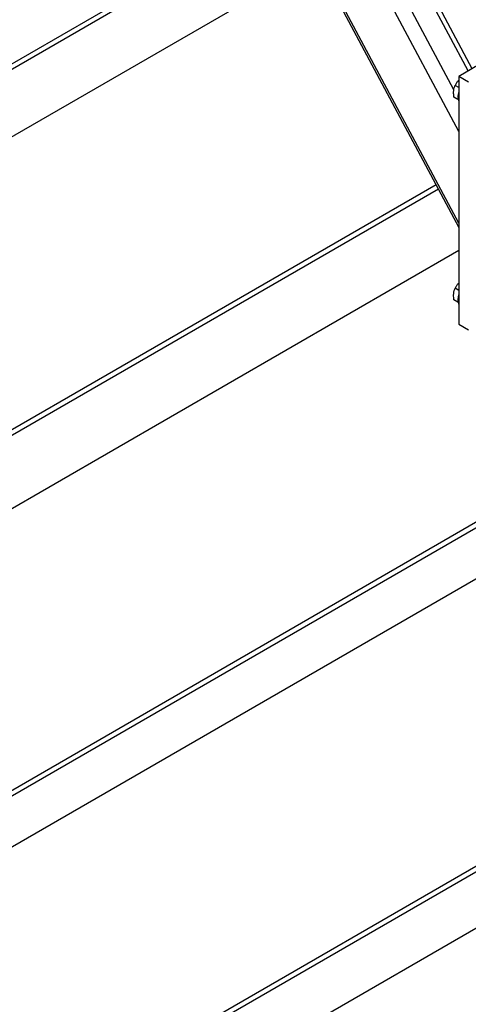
# Model space of a CAD drawing. Header units: millimetres. Extents: x 0 to 841, y 0 to 594.
# Tile 57 of 84: x 707 to 716, y 298 to 318. Entities that reach past the tile are written whole.
import ezdxf

# ---------------------------------------------------------------- set-up
doc = ezdxf.new("R2010")
doc.units = ezdxf.units.MM
doc.layers.add('TRAIT-FORT', color=4, linetype='Continuous', lineweight=25)

msp = doc.modelspace()

# ---------------------------------------------------------------- linework, layer by layer
at = {"layer": 'TRAIT-FORT', "color": 4, "linetype": 'Continuous', "lineweight": 25}
for p, q in [((811.036, 362.668), (629.209, 257.702)), ((811.137, 362.61), (629.31, 257.643)), ((629.31, 256.593), (811.137, 361.56)), ((635.371, 254.144), (817.198, 359.111)), ((635.472, 254.086), (817.299, 359.053)), ((635.472, 252.92), (817.299, 357.886)), ((708.862, 327.823), (716.137, 314.196)), ((716.137, 314.285), (708.93, 327.783)), ((716.137, 316.179), (710.392, 326.939)), ((716.036, 317.045), (710.914, 326.638)), ((716.33, 317.435), (711.64, 326.219)), ((716.414, 317.483), (711.748, 326.221)), ((704.262, 316.074), (712.573, 320.872)), ((712.62, 320.783), (704.363, 316.016)), ((713.192, 319.713), (705.576, 315.316)), ((716.677, 317.635), (716.137, 317.324)), ((716.34, 317.207), (716.137, 317.324)), ((716.137, 317.324), (716.137, 312.191)), ((716.137, 317.092), (716.06, 317.137)), ((716.121, 316.846), (716.036, 316.896)), ((715.667, 315.077), (701.141, 306.692)), ((715.715, 314.988), (701.141, 306.575)), ((716.137, 313.716), (701.141, 305.059)), ((716.137, 312.893), (716.06, 312.938)), ((716.121, 312.647), (716.036, 312.696)), ((716.137, 312.191), (716.34, 312.074))]:
    msp.add_line(p, q, dxfattribs=at)
for centre in [(716.415, 316.904), (716.415, 312.704)]:
    msp.add_arc(centre, 0.297, 158.9165, 201.0835, dxfattribs=at)
for points, knots in [([(716.137, 317.243), (716.135, 317.241), (716.117, 317.224), (716.091, 317.188), (716.07, 317.154), (716.06, 317.137)], [0, 0, 0, 0, 0.076956, 0.534249, 1, 1, 1, 1]), ([(716.036, 316.896), (716.033, 316.93), (716.028, 316.986), (716.036, 317.06), (716.048, 317.105), (716.058, 317.13), (716.06, 317.137)], [0, 0, 0, 0, 0.385549, 0.637642, 0.896546, 1, 1, 1, 1]), ([(716.036, 312.696), (716.033, 312.73), (716.028, 312.787), (716.036, 312.86), (716.048, 312.906), (716.058, 312.931), (716.06, 312.938)], [0, 0, 0, 0, 0.385549, 0.637642, 0.896546, 1, 1, 1, 1]), ([(716.137, 313.044), (716.135, 313.042), (716.117, 313.025), (716.091, 312.989), (716.07, 312.955), (716.06, 312.938)], [0, 0, 0, 0, 0.076956, 0.534249, 1, 1, 1, 1])]:
    msp.add_open_spline(points, degree=3, knots=knots, dxfattribs=at)

doc.saveas('drawing.dxf')
